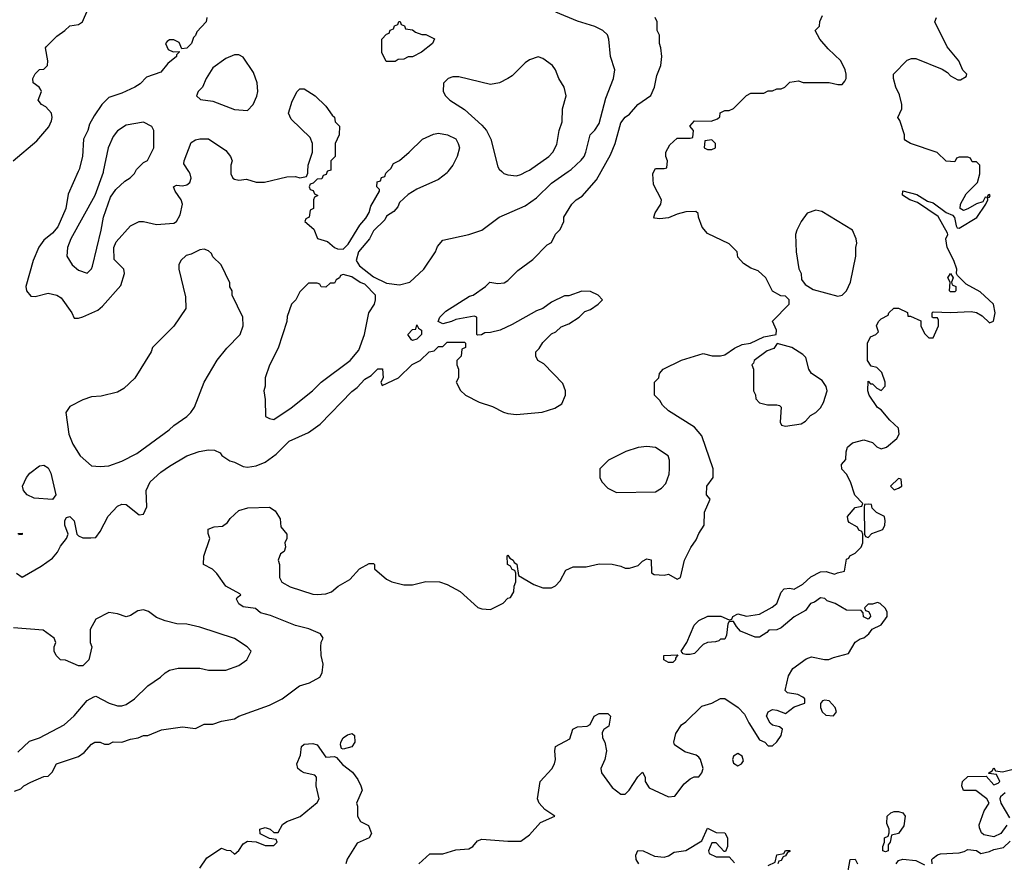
# Model space of a CAD drawing. Header units: inches. Extents: x 2380053 to 2584298, y 380219 to 546618.
# Tile 177 of 256: x 2442559 to 2447098, y 476817 to 480700. Entities that reach past the tile are written whole.
import ezdxf

# ---------------------------------------------------------------- set-up
doc = ezdxf.new("R2010")
doc.units = ezdxf.units.IN
doc.header["$MEASUREMENT"] = 0
doc.layers.add('C4447', color=7, linetype='Continuous')
doc.layers.add('C4448', color=7, linetype='Continuous')

msp = doc.modelspace()

# ---------------------------------------------------------------- linework, layer by layer
at = {"layer": 'C4447', "color": 2}
for points, elevation in [([(2442535.5, 477144.5), (2442564, 477156), (2442578, 477170), (2442610, 477186.8), (2442670, 477212), (2442690, 477214), (2442708.4, 477231.6), (2442729.1, 477270.9), (2442830, 477304.7), (2442856.5, 477323.5), (2442890, 477362), (2442906, 477370), (2442930, 477371.3), (2442950, 477362), (2442970, 477362), (2442990, 477372), (2443030, 477371.3), (2443070, 477384.7), (2443106, 477390), (2443130, 477402), (2443150, 477402), (2443212.5, 477427.5), (2443310, 477440.7), (2443370, 477434), (2443410, 477453.4), (2443450, 477453.4), (2443490, 477467.3), (2443550, 477478.8), (2443570, 477490.7), (2443710, 477541), (2443769.3, 477570.7), (2443849.5, 477630.5), (2443895.5, 477644.5), (2443942, 477670), (2443954, 477690), (2443958, 477730), (2443948.7, 477770), (2443948, 477810), (2443948.4, 477831.6), (2443958, 477850), (2443946, 477870), (2443892.5, 477892.5), (2443830, 477909), (2443715.1, 477955.1), (2443670, 477966.6), (2443646, 477986), (2443590, 477994), (2443570, 478008.7), (2443559, 478030), (2443562, 478038), (2443578, 478050), (2443574.6, 478054.6), (2443508.9, 478088.9), (2443468.4, 478148.4), (2443448.4, 478168.4), (2443406, 478190), (2443407.3, 478227.3), (2443435.3, 478310), (2443427.3, 478332.7), (2443427.3, 478352.7), (2443456.4, 478363.6), (2443494, 478366), (2443517.2, 478382.8), (2443530, 478402), (2443570, 478438), (2443611.3, 478451.3), (2443710, 478454), (2443736.9, 478436.9), (2443759.6, 478399.6), (2443763.6, 478363.6), (2443791.3, 478330), (2443791.3, 478310), (2443782, 478290), (2443784.7, 478270), (2443778, 478250), (2443762, 478238), (2443750.8, 478210), (2443756.3, 478190), (2443756.4, 478130), (2443767.9, 478107.9), (2443806.1, 478086.1), (2443910, 478053.4), (2443930, 478050.7), (2443970, 478054.8), (2443996.5, 478063.5), (2444028, 478090), (2444080.4, 478119.6), (2444126, 478170), (2444170, 478194), (2444190, 478194), (2444194, 478190), (2444194, 478170), (2444250, 478122), (2444274, 478110), (2444330, 478096), (2444370, 478096), (2444431.1, 478111.1), (2444494, 478110), (2444530, 478098), (2444590, 478064.7), (2444671.1, 477991.1), (2444690, 477984.7), (2444730, 477982), (2444788.4, 478011.6), (2444810, 478034), (2444822, 478038), (2444836.4, 478063.6), (2444838, 478090), (2444846, 478110), (2444846, 478150), (2444842, 478162), (2444830, 478166), (2444822, 478182), (2444808, 478190), (2444806, 478230), (2444810, 478232), (2444818, 478218), (2444834, 478210), (2444838, 478198), (2444851.6, 478191.6), (2444858, 478138), (2444930, 478098), (2444970, 478082), (2445010, 478082), (2445028.4, 478091.6), (2445050, 478114), (2445076.4, 478163.6), (2445110, 478178), (2445170, 478178), (2445230, 478192), (2445290, 478191.3), (2445330, 478182), (2445350, 478172), (2445370, 478172), (2445410, 478184.7), (2445430, 478204.7), (2445450, 478216), (2445470.8, 478210.8), (2445471.6, 478151.6), (2445483.5, 478143.5), (2445530, 478141), (2445550, 478144.7), (2445590, 478122), (2445606, 478130), (2445624, 478210), (2445652.5, 478267.5), (2445677.5, 478302.5), (2445690, 478332), (2445714, 478370), (2445716, 478430), (2445742, 478490), (2445726, 478510), (2445726.6, 478550), (2445755.3, 478590), (2445755.3, 478630), (2445703.1, 478783.1), (2445670, 478822), (2445550, 478898), (2445523.1, 478923.1), (2445510, 478946), (2445486, 478970), (2445486, 479030), (2445506, 479050), (2445508, 479070), (2445526, 479090), (2445609.3, 479130.7), (2445710, 479162), (2445751.6, 479151.6), (2445790, 479151.3), (2445810, 479156), (2445854.2, 479185.8), (2445890, 479202.8), (2445928, 479210), (2445990, 479238.8), (2446046, 479250), (2446048, 479270), (2446028.9, 479311.1), (2446106, 479390), (2446106, 479410), (2446090, 479426), (2446068.4, 479428.4), (2446028.9, 479448.9), (2445998, 479510), (2445963.1, 479543.1), (2445930, 479555.3), (2445896.4, 479576.4), (2445870, 479606), (2445866, 479630), (2445830, 479668), (2445730, 479715.3), (2445704.7, 479744.7), (2445688, 479790), (2445687.3, 479807.3), (2445676.4, 479816.4), (2445630, 479814.5), (2445590, 479804.5), (2445550, 479787), (2445510, 479782.7), (2445485.6, 479785.6), (2445482, 479790), (2445489, 479810), (2445515.3, 479850), (2445518, 479870), (2445480.4, 479940.4), (2445478, 479990), (2445483, 480000)], 58), ([(2442544.7, 478150), (2442570, 478131.3), (2442658.6, 478181.4), (2442710, 478218), (2442734.2, 478245.8), (2442746.8, 478273.2), (2442775.3, 478310), (2442782, 478330), (2442766.6, 478370), (2442767, 478393), (2442774.6, 478405.4), (2442790, 478411), (2442810, 478391.3), (2442822, 478330), (2442830, 478322), (2442850, 478312), (2442887.3, 478312.7), (2442910, 478314), (2442930, 478342), (2442967.5, 478412.5), (2443010, 478458.8), (2443030, 478466.8), (2443050, 478466), (2443110, 478418), (2443130, 478422), (2443144.7, 478455.3), (2443142.7, 478530), (2443161.2, 478570), (2443210, 478614.8), (2443250, 478642.8), (2443330, 478691), (2443386, 478710), (2443430, 478718), (2443456.9, 478716.9), (2443483.6, 478703.6), (2443491.6, 478691.6), (2443527.1, 478667.1), (2443550, 478661), (2443590, 478640.7), (2443610, 478637.3), (2443650, 478643.8), (2443690, 478661.3), (2443741.8, 478698.2), (2443801.5, 478758.5), (2443890, 478798), (2443944.4, 478835.6), (2444090, 478986.8), (2444115.1, 479004.9), (2444150, 479044), (2444178.9, 479061.1), (2444210, 479091.3), (2444232, 479092), (2444234, 479050), (2444224.7, 479030), (2444230, 479014), (2444306, 479050), (2444368.9, 479111.1), (2444406, 479130), (2444446, 479170), (2444470, 479174), (2444490, 479194), (2444510, 479194), (2444530, 479214), (2444610, 479214), (2444614, 479210), (2444614, 479190), (2444598, 479182), (2444594, 479150), (2444574, 479130), (2444574, 479110), (2444582, 479090), (2444582, 479050), (2444572, 479030), (2444591.6, 478991.6), (2444614, 478970), (2444676.9, 478936.9), (2444738, 478918), (2444790, 478891.3), (2444810, 478884.7), (2444850, 478881), (2444968.4, 478891.6), (2445026, 478910), (2445058, 478930), (2445075.3, 478970), (2445075.3, 478990), (2445063.1, 479023.1), (2444974.6, 479114.6), (2444948, 479130), (2444938, 479150), (2444938, 479170), (2444954.6, 479185.4), (2444970, 479212), (2445010, 479252), (2445030, 479262), (2445054.6, 479285.4), (2445090, 479298), (2445138, 479330), (2445164.7, 479355.3), (2445190, 479364.7), (2445226, 479390), (2445246, 479410), (2445226, 479430), (2445190, 479448), (2445150, 479448.7), (2445090, 479428), (2445070, 479428), (2445010, 479398), (2444970.9, 479369.1), (2444942, 479358), (2444830, 479295.3), (2444774, 479270), (2444730, 479258), (2444703.6, 479256.4), (2444687.3, 479247.3), (2444670, 479246), (2444666, 479250), (2444666, 479330), (2444654.6, 479334.6), (2444570, 479319), (2444550, 479308.7), (2444510, 479298), (2444488, 479310), (2444495.3, 479330), (2444523.2, 479356.8), (2444633.2, 479426.8), (2444650, 479431.3), (2444706, 479470), (2444726, 479490), (2444764, 479484), (2444791.9, 479488.1), (2444810, 479498.8), (2444856, 479544), (2444924.7, 479595.3), (2444990, 479662), (2445010, 479674), (2445028.4, 479711.6), (2445050, 479734), (2445068, 479770), (2445068, 479790), (2445104, 479850), (2445124, 479870), (2445152.3, 479887.7), (2445218, 479962), (2445239.1, 480000)], 62), ([(2442828.3, 480000), (2442783.1, 479896.9), (2442772.2, 479830), (2442734.4, 479745.6), (2442710, 479716.2), (2442670, 479683.7), (2442647.3, 479652.7), (2442621.6, 479590), (2442588, 479470), (2442590.8, 479450), (2442610, 479426), (2442630, 479424), (2442690, 479440.7), (2442730, 479430.6), (2442750, 479418), (2442798.8, 479350), (2442810, 479324.7), (2442830, 479324), (2442850, 479330.7), (2442918.6, 479361.4), (2442940.2, 479379.8), (2443024.8, 479475.2), (2443042.7, 479530), (2443039.3, 479550), (2442994.8, 479594.8), (2442993.3, 479650), (2443003.3, 479676.7), (2443069.6, 479750.4), (2443110, 479771), (2443130, 479771), (2443190, 479756.3), (2443270, 479762.8), (2443282, 479770), (2443298.6, 479801.4), (2443309.2, 479850), (2443304, 479870), (2443275.3, 479910), (2443268, 479930), (2443282, 479938), (2443310, 479934.8), (2443330, 479938.8), (2443344, 479950), (2443349.2, 479970), (2443345.2, 479990), (2443338.6, 480000)], 66), ([(2442944.2, 480000), (2442943.5, 479996.5), (2442906, 479890), (2442794.8, 479690), (2442778.8, 479650), (2442776, 479610), (2442801, 479570), (2442830, 479546), (2442870, 479532), (2442890, 479552), (2442895.5, 479564.5), (2442935.1, 479730), (2442945.2, 479790), (2442977.2, 479882.8), (2443002, 479918), (2443043.1, 479956.9), (2443068.4, 479971.6), (2443088.4, 479991.6), (2443092.8, 480000)], 70), ([(2443532, 480000), (2443532, 479990), (2443542, 479970), (2443550, 479966), (2443570, 479961), (2443605.4, 479965.4), (2443650, 479951.3), (2443688.4, 479951.6), (2443790, 479976), (2443830, 479978), (2443850, 479972), (2443882, 479978), (2443887.3, 479992.7), (2443887.6, 480000)], 66), ([(2443977.3, 480000), (2443972.7, 479987.3), (2443958, 479982), (2443952.7, 479967.3), (2443930, 479966), (2443912.7, 479947.3), (2443898, 479942), (2443894, 479930), (2443898, 479918), (2443912.7, 479912.7), (2443918, 479898), (2443934, 479890), (2443918, 479882), (2443914, 479870), (2443914, 479830), (2443898, 479822), (2443894, 479790), (2443878, 479782), (2443874, 479770), (2443915.3, 479735.3), (2443931.3, 479691.3), (2443978.5, 479678.5), (2444010, 479651), (2444024.5, 479644.5), (2444050, 479642.8), (2444073.6, 479666.4), (2444127.2, 479752.8), (2444154.5, 479785.5), (2444170, 479812), (2444178.6, 479841.4), (2444218, 479910), (2444218, 479918), (2444206, 479930), (2444207.3, 479952.7), (2444222, 479958), (2444227.3, 479972.7), (2444242, 479978), (2444247.3, 479992.7), (2444255.1, 480000)], 66), ([(2444533.5, 480000), (2444530, 479995.3), (2444490, 479964), (2444390, 479919), (2444350, 479895.3), (2444310, 479858), (2444302, 479838), (2444283.6, 479816.4), (2444250, 479795.3), (2444242, 479778), (2444190, 479728), (2444171, 479690), (2444120.7, 479630), (2444111, 479590), (2444125.5, 479565.5), (2444190, 479516), (2444250, 479486.8), (2444310, 479478.8), (2444358, 479490), (2444422, 479550), (2444475.3, 479630), (2444484.7, 479655.3), (2444510, 479684.7), (2444630, 479710.8), (2444690, 479730.8), (2444770, 479790.8), (2444890, 479842.8), (2444941.2, 479878.8), (2445010, 479946.8), (2445086.8, 480000)], 66), ([(2444399, 476810), (2444450, 476856), (2444510, 476856), (2444570, 476874.8), (2444630, 476878.8), (2444648.7, 476890), (2444670, 476916), (2444690, 476922.8), (2444810, 476914), (2444870, 476914.8), (2444910, 476942.8), (2444960.2, 476999.8), (2445026, 477030), (2444980.1, 477060.1), (2444953.2, 477090), (2444946, 477110), (2444959, 477190), (2445012.7, 477247.3), (2445025.2, 477270), (2445029.3, 477290), (2445026, 477330), (2445029.3, 477350.7), (2445094.5, 477385.5), (2445109.2, 477430.8), (2445130, 477441), (2445175.3, 477444.7), (2445188.7, 477451.3), (2445208, 477490), (2445230, 477502), (2445270, 477502), (2445282, 477490), (2445275.3, 477444.7), (2445251.6, 477428.4), (2445244.7, 477415.3), (2445246, 477390), (2445256, 477370), (2445264.7, 477330), (2445256, 477290), (2445238, 477250), (2445241, 477230), (2445290, 477161), (2445330, 477131.3), (2445350, 477131.3), (2445368.7, 477150), (2445409.1, 477210.9), (2445430, 477232), (2445442, 477210), (2445442, 477190), (2445460.7, 477160.7), (2445550, 477118), (2445579, 477121), (2445622, 477178), (2445650, 477202), (2445668.7, 477211.3), (2445690, 477211.3), (2445704, 477230), (2445709.2, 477250), (2445697.2, 477290), (2445690, 477302), (2445678, 477310), (2445625.6, 477325.6), (2445578, 477358), (2445575.3, 477370), (2445584, 477410), (2445609.5, 477450.5), (2445630, 477464.7), (2445703.2, 477536.8), (2445749.1, 477550.9), (2445790, 477571.3), (2445810, 477571.3), (2445870.7, 477530.7), (2445899.8, 477499.8), (2445919.8, 477459.8), (2445970, 477382), (2445994, 477370), (2446010, 477354), (2446030, 477354), (2446050, 477372), (2446070, 477402), (2446075.3, 477430), (2446062, 477442), (2446030, 477448.7), (2446018, 477458), (2446002, 477490), (2446008.9, 477511.1), (2446030, 477521), (2446050, 477518), (2446090, 477502), (2446130, 477534), (2446178, 477550), (2446178, 477570), (2446170, 477578), (2446146, 477590), (2446098, 477598), (2446088.4, 477608.4), (2446102.9, 477677.1), (2446122.7, 477710), (2446185.4, 477754.6), (2446210, 477764), (2446268.9, 477751.1), (2446288.9, 477751.1), (2446310, 477761), (2446380.4, 477779.6), (2446410, 477831.3), (2446433.6, 477846.4), (2446450, 477851), (2446473.2, 477870), (2446489.3, 477890.7), (2446530, 477912), (2446558, 477950), (2446558, 477970), (2446550, 477986), (2446526, 478010), (2446513.6, 478013.6), (2446490, 478006), (2446470, 478006), (2446454, 477990), (2446458, 477978), (2446472.7, 477972.7), (2446479.6, 477959.6), (2446482, 477950), (2446470, 477938), (2446448.9, 477948.9), (2446447.3, 477967.3), (2446438, 477978), (2446370, 477979.3), (2446318, 478010), (2446282, 478022), (2446270, 478033.2), (2446250, 478035.1), (2446223.5, 478016.5), (2446204.7, 478010), (2446182, 477978), (2446130, 477948.7), (2446070, 477897.2), (2446048.9, 477888.9), (2446012.7, 477887.3), (2446003.6, 477876.4), (2445970, 477855.3), (2445950, 477854), (2445882.7, 477882.7), (2445863.1, 477903.1), (2445850, 477926), (2445830, 477926), (2445823.6, 477916.4), (2445816.9, 477863.1), (2445810, 477846), (2445790, 477846), (2445782, 477838), (2445766.8, 477833.2), (2445730, 477829.2), (2445710, 477821.2), (2445670, 477779), (2445650, 477774), (2445630, 477775.3), (2445618, 477778), (2445608, 477790), (2445634, 477830), (2445668, 477910), (2445690, 477931.3), (2445731.1, 477951.1), (2445791.1, 477951.1), (2445830, 477934), (2445842, 477938), (2445846, 477950), (2445870, 477962), (2445910, 477951.3), (2445970, 477961), (2446027.2, 477992.8), (2446049, 478010), (2446070, 478062), (2446082.7, 478077.3), (2446110, 478081), (2446130, 478076), (2446170, 478098.8), (2446206.8, 478133.2), (2446250, 478156), (2446276.9, 478156.9), (2446315.3, 478144.7), (2446328.4, 478151.6), (2446362, 478158), (2446370, 478214), (2446382, 478218), (2446386, 478230), (2446410, 478242), (2446438, 478270), (2446446, 478290), (2446446, 478330), (2446442, 478342), (2446428, 478348), (2446422, 478362), (2446383.1, 478383.1), (2446378, 478390), (2446375.3, 478410), (2446410, 478452), (2446442, 478458), (2446446, 478470), (2446409.1, 478509.1), (2446388.7, 478570), (2446370, 478606), (2446348.4, 478628.4), (2446348, 478650), (2446367.3, 478672.7), (2446368.4, 478708.4), (2446375.3, 478730), (2446398, 478750), (2446450, 478764.7), (2446490, 478751.3), (2446510, 478731.3), (2446530, 478722.8), (2446555.3, 478730), (2446602, 478770), (2446613.2, 478790), (2446610, 478818), (2446570, 478855.3), (2446530, 478902), (2446513.6, 478913.6), (2446475.3, 478970), (2446469, 478990), (2446470, 479034), (2446482, 479022), (2446490, 479022), (2446510, 479002), (2446530, 478992), (2446548.4, 479011.6), (2446548.7, 479030), (2446533.6, 479073.6), (2446510, 479097.2), (2446484, 479104), (2446468, 479130), (2446468, 479210), (2446482, 479238), (2446506, 479250), (2446518, 479262), (2446508.9, 479288.9), (2446518, 479310), (2446530, 479322), (2446562, 479338), (2446566, 479350), (2446588.4, 479371.6), (2446610, 479371.3), (2446651.1, 479351.1), (2446654, 479334), (2446666, 479334), (2446712.7, 479312.7), (2446714, 479290), (2446730, 479254), (2446750, 479234), (2446770, 479234), (2446795.3, 479290), (2446795.3, 479315.3), (2446790, 479326), (2446770, 479326), (2446766, 479330), (2446766, 479350), (2446770, 479354), (2446850, 479351), (2446945.2, 479354.8), (2446970.4, 479350.4), (2446995.9, 479335.9), (2447030, 479302.8), (2447048.7, 479311.3), (2447055.3, 479350), (2447049, 479390), (2446986.8, 479446.8), (2446922, 479482), (2446882, 479522), (2446878, 479530), (2446879, 479550), (2446866, 479590), (2446834, 479650), (2446829.1, 479690.9), (2446838, 479710), (2446836.4, 479716.4), (2446792.7, 479792.7), (2446698, 479858), (2446662, 479870), (2446629.1, 479890.9), (2446630, 479911.3), (2446694.4, 479894.4), (2446744, 479864), (2446770, 479856), (2446830, 479811), (2446859.5, 479799.5), (2446868.1, 479788.1), (2446876, 479750), (2446881.4, 479741.4), (2446890, 479738.8), (2446971.5, 479788.5), (2447012.7, 479850), (2447022, 479870), (2447020.4, 479879.6), (2447030, 479882), (2447032.7, 479890), (2447030, 479894), (2447022, 479890), (2447019.6, 479880.4), (2447010, 479882), (2446998.5, 479861.5), (2446970, 479852), (2446930, 479829.2), (2446910, 479821.2), (2446895.3, 479830), (2446896, 479850), (2446922, 479898), (2446974, 479950), (2446986, 479990), (2446986, 480000)], 54), ([(2444782.2, 480000), (2444791.1, 479991.1), (2444810, 479984.7), (2444850, 479981), (2444870, 479986.8), (2444895.7, 480000)], 70), ([(2442550, 478332), (2442570, 478334), (2442570, 478328), (2442554, 478326)], 62), ([(2442550, 477324), (2442604.4, 477375.6), (2442650, 477390.5), (2442764, 477450), (2442810, 477491.3), (2442870, 477562), (2442900.4, 477579.6), (2442910, 477582), (2442971.1, 477551.1), (2443010, 477538), (2443030, 477538), (2443050, 477544.7), (2443088, 477570), (2443149.4, 477630.6), (2443208, 477670), (2443229.1, 477690.9), (2443250, 477702), (2443290, 477711.3), (2443390, 477711.3), (2443430, 477702), (2443510, 477702), (2443570, 477724.7), (2443606, 477750), (2443626, 477790), (2443608, 477810), (2443550, 477848.7), (2443390, 477901.2), (2443330, 477914), (2443283.6, 477916.4), (2443229.4, 477929.4), (2443190, 477945.2), (2443153.6, 477973.6), (2443130, 477980.9), (2443104.1, 477975.9), (2443070, 477954), (2443050, 477949), (2443010, 477962), (2442970, 477968), (2442910, 477938), (2442884.7, 477890), (2442884.7, 477830), (2442891.3, 477810), (2442878, 477750), (2442850, 477722), (2442830, 477722), (2442770, 477748.7), (2442748, 477750), (2442728, 477770), (2442718, 477790), (2442718, 477810), (2442726, 477830), (2442718, 477850), (2442667.3, 477887.3), (2442530, 477897.2)], 62), ([(2443389, 476790), (2443422, 476838), (2443490, 476882), (2443512.7, 476872.7), (2443531.6, 476871.6), (2443550, 476854), (2443570, 476872), (2443590, 476902), (2443610, 476914), (2443650, 476912), (2443690, 476894), (2443730, 476894), (2443746, 476910), (2443742, 476922), (2443710, 476926), (2443668.4, 476948.4), (2443666, 476970), (2443690, 476978), (2443714, 476970), (2443730, 476954), (2443750, 476954), (2443770, 476991.3), (2443790, 477004.7), (2443852.5, 477027.5), (2443930, 477092), (2443939, 477110), (2443925.2, 477170), (2443928, 477210), (2443919, 477219), (2443870.8, 477229.2), (2443856.6, 477236.6), (2443841.2, 477250), (2443836, 477270), (2443853.2, 477310), (2443858, 477350), (2443870, 477362), (2443910, 477364.7), (2443930, 477358), (2443970, 477302), (2444010, 477304.7), (2444019.8, 477299.8), (2444048, 477268), (2444092.8, 477232.8), (2444118.5, 477198.5), (2444131.3, 477170), (2444138, 477150), (2444112, 477090), (2444116, 477076), (2444116, 477030), (2444130, 477004.7), (2444166.4, 476986.4), (2444181, 476950), (2444170.9, 476929.1), (2444114.8, 476905.2), (2444068, 476832), (2444062.8, 476810)], 54), ([(2447110, 476988.7), (2447082, 476950), (2447050, 476934), (2447003.7, 476943.7), (2446992.9, 476952.9), (2446984, 476976), (2446982, 476990), (2447005.6, 477054.4), (2447028, 477090), (2447018, 477110), (2446967.3, 477147.3), (2446910, 477148), (2446902, 477170), (2446906, 477190), (2446930, 477212), (2447014, 477214), (2447050, 477174), (2447070, 477182), (2447078, 477190), (2447062, 477222), (2447026, 477226), (2447026, 477230), (2447042, 477238), (2447050, 477252), (2447058, 477238), (2447090, 477234), (2447170, 477254)], 50), ([(2447102.8, 477137.2), (2447081, 477119), (2447078, 477110), (2447082, 477090), (2447122, 477022)], 50), ([(2445414, 476810), (2445401.2, 476830), (2445399, 476850), (2445409.1, 476870.9), (2445434, 476870), (2445485.4, 476845.4), (2445530, 476841), (2445550, 476846), (2445576.5, 476863.5), (2445630, 476870.7), (2445704, 476916), (2445730, 476974), (2445770, 476954), (2445810, 476952), (2445822, 476930), (2445822, 476890), (2445812.7, 476867.3), (2445807.3, 476867.3), (2445770, 476906), (2445750, 476906), (2445734, 476870), (2445738, 476858), (2445770, 476842), (2445830, 476842), (2445854.4, 476814.4)], 50), ([(2446766, 476810), (2446764, 476830), (2446770, 476836), (2446790, 476852), (2446804, 476856), (2446890, 476860.7), (2446913.8, 476866.2), (2446930, 476876), (2446970, 476871.3), (2446990, 476858), (2447030, 476866), (2447050, 476876), (2447094.8, 476885.2), (2447125.1, 476914.9)], 50), ([(2446010, 476802), (2446042, 476818), (2446050, 476852), (2446082, 476858), (2446088.9, 476871.1), (2446110, 476871.3), (2446110, 476866), (2446098, 476862), (2446090, 476846), (2446078, 476842), (2446070, 476826), (2446058, 476822), (2446054, 476810)], 50), ([(2446370, 476734), (2446388, 476830), (2446410, 476832), (2446422, 476810)], 50), ([(2446599.3, 476810), (2446610, 476826), (2446630, 476830.8), (2446690, 476826), (2446730, 476804.7)], 50)]:
    msp.add_lwpolyline(points, dxfattribs=dict(at, elevation=elevation))
for points, elevation in [([(2446230, 479822), (2446190, 479808), (2446161, 479770), (2446141, 479730), (2446136, 479710), (2446138, 479630), (2446151.6, 479551.6), (2446162, 479530), (2446163.6, 479503.6), (2446179.6, 479479.6), (2446216.9, 479456.9), (2446330, 479426), (2446350, 479431.3), (2446370, 479451.3), (2446389.2, 479490), (2446413.2, 479610), (2446414, 479650), (2446419, 479670), (2446415.3, 479690), (2446398, 479730), (2446256.5, 479816.5)], 58), ([(2443410, 479642), (2443390, 479639), (2443350, 479619), (2443327.1, 479612.9), (2443302, 479590), (2443292, 479570), (2443292, 479550), (2443323.6, 479423.6), (2443324.7, 479370), (2443270, 479288), (2443171.1, 479188.9), (2443164.7, 479170), (2443090, 479048.7), (2443039.8, 479000.2), (2443010, 478984), (2442935.3, 478964.7), (2442890, 478962), (2442850, 478948.7), (2442790, 478918), (2442772, 478890), (2442786, 478790), (2442803.5, 478743.5), (2442838, 478690), (2442890, 478644.7), (2442930, 478641), (2442970, 478644.7), (2443030, 478666), (2443098.6, 478701.4), (2443248.7, 478810), (2443269.4, 478830.6), (2443330, 478871.3), (2443348.7, 478890), (2443364.7, 478915.3), (2443409.2, 479030), (2443469.4, 479130.6), (2443513.6, 479186.4), (2443575.3, 479250), (2443588.7, 479290), (2443588, 479330), (2443538, 479430), (2443538, 479450), (2443528.4, 479468.4), (2443527.3, 479487.3), (2443488, 479570), (2443450, 479608), (2443443.1, 479623.1), (2443430, 479635.3)], 66), ([(2444050, 479526), (2444038, 479522), (2444034, 479510), (2444018, 479502), (2444010, 479486), (2443990, 479486), (2443970, 479468), (2443948.4, 479468.4), (2443942, 479482), (2443930, 479486), (2443890, 479486), (2443850, 479446), (2443832, 479410), (2443812, 479390), (2443792.7, 479332.7), (2443791.3, 479310), (2443750, 479186), (2443711.1, 479108.9), (2443691.3, 479050), (2443691.1, 479011.1), (2443684.7, 478990), (2443691, 478950), (2443692, 478872), (2443710, 478862), (2443730, 478858), (2443810, 478910.8), (2443909, 478990), (2443949.5, 479030.5), (2444082, 479130), (2444122, 479178), (2444149, 479250), (2444168.7, 479350), (2444195.3, 479390), (2444199, 479410), (2444199, 479430), (2444150, 479481.2), (2444129.4, 479489.4), (2444090, 479515.3)], 66), ([(2446850, 479446), (2446846, 479450), (2446848, 479490), (2446838, 479510), (2446850, 479531.3), (2446862, 479510), (2446854, 479490), (2446858, 479478), (2446874, 479470), (2446874, 479450), (2446870, 479446)], 54), ([(2444370, 479222), (2444364.7, 479224.7), (2444348.7, 479250), (2444370, 479272), (2444386, 479274), (2444390, 479294), (2444398, 479278), (2444412, 479270), (2444412, 479250), (2444390, 479228.7)], 62), ([(2446051.6, 479208.4), (2446035.5, 479184.5), (2446005.5, 479174.5), (2445944.7, 479130), (2445942, 479118), (2445934, 479110), (2445942, 479090), (2445942, 478990), (2445951.6, 478971.6), (2445952.7, 478952.7), (2445970, 478934), (2446006, 478926), (2446050, 478924.7), (2446062, 478922), (2446070, 478914), (2446064.9, 478844.9), (2446070.9, 478830.9), (2446090, 478827.3), (2446162, 478838), (2446182, 478850), (2446204.1, 478875.9), (2446229.3, 478890.7), (2446250, 478911.3), (2446264.1, 478935.9), (2446281.2, 478990), (2446277.2, 479010), (2446258, 479038), (2446209.3, 479069.3), (2446197.2, 479090), (2446183.1, 479143.1), (2446170, 479158), (2446118, 479190)], 58), ([(2445450, 478734), (2445410, 478728.7), (2445354, 478710), (2445274, 478670), (2445234, 478630), (2445234, 478590), (2445242, 478570), (2445270, 478542), (2445310, 478522), (2445490, 478524.7), (2445518, 478542), (2445538, 478562), (2445553.6, 478606.4), (2445555.3, 478630), (2445555.3, 478670), (2445548, 478690), (2445490, 478728.7)], 62), ([(2442710, 478489.3), (2442625.4, 478494.6), (2442594, 478510), (2442576, 478530), (2442572.3, 478550), (2442590, 478590.8), (2442606, 478610), (2442650, 478644), (2442670, 478646.8), (2442690, 478634.8), (2442702, 478610), (2442726, 478510)], 62), ([(2446610, 478586), (2446574, 478550), (2446590, 478534), (2446610, 478542), (2446626, 478550), (2446622, 478582)], 54), ([(2446470, 478468), (2446454, 478466), (2446452, 478450), (2446454, 478330), (2446458, 478318), (2446470, 478314), (2446488, 478332), (2446538, 478350), (2446548, 478370), (2446548.7, 478390), (2446546, 478410), (2446508.9, 478428.9), (2446488.7, 478448.7), (2446486, 478466)], 54), ([(2445550, 477738), (2445528, 477750), (2445528, 477770), (2445592.7, 477772.7), (2445582, 477758), (2445582, 477750), (2445570, 477738)], 54), ([(2446270, 477564), (2446259.6, 477560.4), (2446251.1, 477548.9), (2446251, 477530), (2446258, 477510), (2446275.3, 477495.3), (2446310, 477491.3), (2446324, 477510), (2446319, 477530), (2446290, 477561.2)], 54), ([(2444050, 477338), (2444042, 477342), (2444038, 477358), (2444039, 477370), (2444050, 477391.3), (2444070, 477404.7), (2444091.3, 477411.3), (2444102, 477402), (2444104.7, 477370), (2444090, 477349)], 54), ([(2445870, 477318), (2445850, 477306), (2445844.7, 477290), (2445850, 477274), (2445870, 477262), (2445886, 477270), (2445895.3, 477284.7), (2445890, 477306)], 54), ([(2446550, 476865.2), (2446538, 476870), (2446538, 476890), (2446546, 476910), (2446546, 476930), (2446562, 476938), (2446567.3, 476952.7), (2446568, 476970), (2446556.4, 476996.4), (2446558, 477030), (2446574.6, 477045.4), (2446590, 477051), (2446610.9, 477050.9), (2446630, 477044.7), (2446641, 477030), (2446634.4, 476985.6), (2446610.9, 476949.1), (2446578, 476942), (2446572, 476910), (2446562, 476898), (2446562, 476870)], 50)]:
    msp.add_lwpolyline(points, close=True, dxfattribs=dict(at, elevation=elevation))
at = {"layer": 'C4448', "color": 2}
for points, elevation in [([(2442529.8, 480050.2), (2442637.6, 480142.4), (2442694, 480206), (2442706.3, 480233.7), (2442709.3, 480250), (2442706, 480270), (2442679.1, 480299.1), (2442659, 480310), (2442644, 480330), (2442659, 480370), (2442657.2, 480377.2), (2442649.2, 480389.2), (2442622, 480410), (2442619, 480430), (2442630, 480451.3), (2442650, 480471.3), (2442670, 480472), (2442688, 480490), (2442688.7, 480510), (2442678, 480570), (2442683.1, 480576.9), (2442730, 480624.7), (2442768, 480650), (2442790, 480672), (2442830, 480678), (2442849.1, 480690.9), (2442872.9, 480747.1)], 66), ([(2445086.8, 480000), (2445101.2, 480010), (2445147.5, 480052.5), (2445161.2, 480070), (2445169.3, 480090), (2445189, 480170), (2445210, 480191.3), (2445230, 480222), (2445261.5, 480338.5), (2445297.2, 480430), (2445302, 480470), (2445282, 480530), (2445275.3, 480610), (2445268.7, 480630), (2445248, 480650), (2445210, 480669), (2445130, 480694), (2445030, 480735.3)], 66), ([(2443422, 480710), (2443418, 480690), (2443376, 480644), (2443370, 480628), (2443361, 480619), (2443351, 480590), (2443330, 480569), (2443306, 480566), (2443294.6, 480594.6), (2443270, 480608), (2443250, 480608), (2443239.6, 480600.4), (2443232, 480590), (2443243.5, 480563.5), (2443267.3, 480552.7), (2443294, 480554), (2443294, 480550), (2443282, 480538), (2443282, 480530), (2443241.6, 480498.4), (2443210, 480459), (2443144, 480436), (2443115.2, 480404.8), (2443090.5, 480389.5), (2443030, 480361.2), (2442970, 480341.2), (2442937.3, 480310), (2442902, 480258), (2442881.6, 480218.4), (2442873.4, 480190), (2442854, 480150), (2442848, 480070), (2442832.7, 480010), (2442828.3, 480000)], 66), ([(2445239.1, 480000), (2445282.4, 480077.6), (2445303.7, 480130), (2445330, 480224.7), (2445350, 480251.3), (2445370, 480264.7), (2445409, 480310), (2445469.3, 480350.7), (2445485.2, 480390), (2445496.5, 480443.5), (2445514, 480490), (2445519, 480530), (2445515.3, 480570), (2445508.9, 480591.1), (2445508.4, 480628.4), (2445498, 480650), (2445498, 480690), (2445488.7, 480710)], 62), ([(2445483, 480000), (2445490, 480014), (2445530, 480014), (2445542, 480018), (2445546, 480050), (2445538, 480070), (2445538, 480090), (2445556.4, 480123.6), (2445590, 480154), (2445650, 480154), (2445662, 480158), (2445666, 480190), (2445648, 480210), (2445670, 480234), (2445747.3, 480232.7), (2445776.4, 480243.6), (2445787.3, 480252.7), (2445788.9, 480271.1), (2445810, 480282), (2445830, 480282), (2445850, 480291.3), (2445908.9, 480351.1), (2445930, 480362), (2445990, 480362), (2446010, 480372), (2446030, 480372), (2446050, 480382), (2446070, 480382), (2446086, 480390), (2446110, 480412), (2446150, 480418), (2446171.6, 480411.6), (2446290, 480411.3), (2446330, 480402), (2446350, 480402), (2446363.1, 480416.9), (2446368.7, 480430), (2446369, 480450), (2446364, 480470), (2446344, 480510), (2446285.6, 480565.6), (2446248, 480610), (2446226, 480650), (2446246, 480670), (2446248.4, 480691.6), (2446260.4, 480719.6)], 58), ([(2446986, 480000), (2446986, 480030), (2446970, 480046), (2446950, 480046), (2446942, 480062), (2446930, 480066), (2446890, 480066), (2446878, 480062), (2446870, 480046), (2446830, 480048), (2446788.9, 480088.9), (2446666, 480130), (2446643.1, 480143.1), (2446638, 480150), (2446638, 480170), (2446616.4, 480236.4), (2446608, 480250), (2446626, 480290), (2446626, 480310), (2446614.6, 480354.6), (2446598, 480390), (2446588, 480430), (2446588, 480450), (2446650, 480514), (2446670, 480522), (2446690, 480522), (2446811.6, 480471.6), (2446836.9, 480456.9), (2446850, 480442), (2446883.6, 480423.6), (2446896.4, 480423.6), (2446922, 480438), (2446926, 480450), (2446907.3, 480467.3), (2446888, 480510), (2446834.6, 480574.6), (2446778, 480690), (2446786, 480710)], 54), ([(2444895.7, 480000), (2444910, 480007.3), (2444999, 480070), (2445017.2, 480090), (2445034.8, 480125.2), (2445046, 480190), (2445059.3, 480230), (2445061.2, 480290), (2445078, 480350), (2445069.3, 480390), (2445044, 480430), (2445028.7, 480470), (2445015.3, 480490), (2444970, 480522), (2444950, 480528.7), (2444910, 480515.3), (2444890, 480502), (2444830, 480442), (2444810, 480428.7), (2444770.6, 480409.4), (2444730, 480401.2), (2444583.6, 480436.4), (2444556.4, 480436.4), (2444534, 480430), (2444512.7, 480407.3), (2444512, 480370), (2444522, 480350), (2444542, 480330), (2444610, 480286), (2444690, 480214.8), (2444710.8, 480190), (2444730.8, 480150), (2444762.8, 480022.8), (2444770, 480012), (2444782.2, 480000)], 70), ([(2443887.6, 480000), (2443888.7, 480030), (2443908.7, 480090), (2443908.7, 480130), (2443898, 480158), (2443810, 480242), (2443799, 480270), (2443814.6, 480325.4), (2443838, 480370), (2443850, 480382), (2443870, 480382), (2443922, 480350), (2443970, 480302), (2443999.6, 480259.6), (2444011.1, 480251.1), (2444014, 480230), (2444034, 480210), (2444032, 480170), (2444014, 480130), (2444014, 480070), (2443994, 480050), (2443992.7, 480007.3), (2443978, 480002), (2443977.3, 480000)], 66), ([(2443092.8, 480000), (2443098, 480010), (2443130, 480042), (2443148.4, 480051.6), (2443178, 480110), (2443178, 480190), (2443168.4, 480208.4), (2443130, 480228), (2443050, 480214), (2443010, 480188.7), (2442990, 480162), (2442967.3, 480110), (2442944.2, 480000)], 70), ([(2444255.1, 480000), (2444270, 480014), (2444283.1, 480036.9), (2444310, 480051.3), (2444355.3, 480090), (2444415.3, 480150), (2444466.6, 480173.4), (2444490, 480177.3), (2444532, 480170), (2444570, 480151), (2444581, 480130), (2444586, 480110), (2444576, 480070), (2444556, 480030), (2444533.5, 480000)], 66), ([(2443338.6, 480000), (2443315.3, 480035.3), (2443317.2, 480050), (2443350, 480134.8), (2443370, 480146.8), (2443390, 480151), (2443430, 480151), (2443510, 480098), (2443531.3, 480070), (2443538, 480050), (2443532, 480030), (2443532, 480000)], 66)]:
    msp.add_lwpolyline(points, dxfattribs=dict(at, elevation=elevation))
for points, elevation in [([(2444290, 480508), (2444248.4, 480508.4), (2444228.9, 480548.9), (2444228, 480610), (2444250, 480634), (2444262, 480638), (2444267.3, 480652.7), (2444282, 480658), (2444287.3, 480672.7), (2444302, 480678), (2444307.3, 480692.7), (2444312.7, 480692.7), (2444318, 480678), (2444332.7, 480672.7), (2444338, 480658), (2444370, 480654), (2444383.6, 480643.6), (2444412.7, 480632.7), (2444431.6, 480631.6), (2444472, 480612), (2444462, 480590), (2444412, 480550), (2444370, 480529), (2444350, 480528.7), (2444330, 480518), (2444303.6, 480516.4)], 66), ([(2443570, 480538), (2443550, 480538), (2443510, 480522), (2443450, 480478), (2443418, 480430), (2443402, 480390), (2443382, 480370), (2443374, 480350), (2443392.7, 480332.7), (2443450, 480324.7), (2443550, 480286), (2443610, 480282), (2443635.3, 480310), (2443652.5, 480347.5), (2443657.2, 480370), (2443654, 480410), (2443636.5, 480456.5), (2443590, 480528)], 70), ([(2445750, 480146), (2445718, 480142), (2445714, 480110), (2445730, 480102), (2445750, 480102), (2445766, 480110), (2445766, 480130)], 58)]:
    msp.add_lwpolyline(points, close=True, dxfattribs=dict(at, elevation=elevation))

doc.saveas('drawing.dxf')
